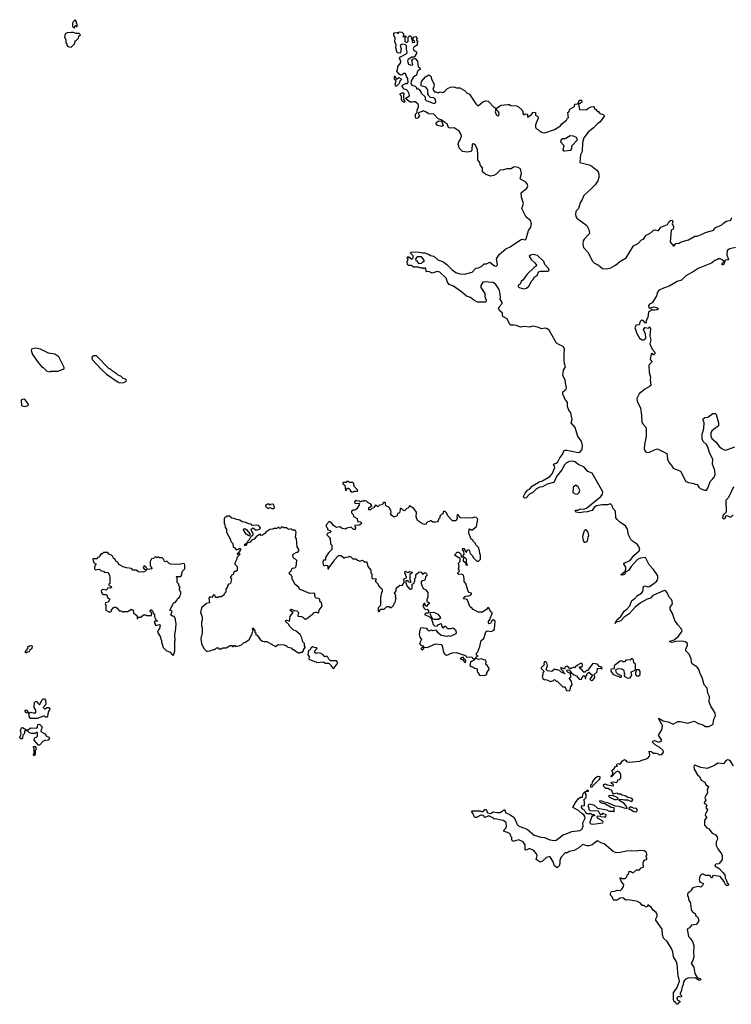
# Model space of a CAD drawing. Extents: x 2494159 to 2685562, y 773219 to 915170.
# Tile 164 of 201: x 2639980 to 2648753, y 845010 to 857140. Entities that reach past the tile are written whole.
import ezdxf

# ---------------------------------------------------------------- set-up
doc = ezdxf.new("R2010")
doc.units = 0

msp = doc.modelspace()

# ---------------------------------------------------------------- linework, layer by layer
at = {"layer": '0CON10XD'}
for points in [[(2640655, 857040), (2640665, 857070), (2640678, 857068), (2640682, 857052), (2640690, 857055), (2640690, 857085), (2640680, 857095), (2640680, 857115), (2640665, 857140), (2640635, 857110), (2640630, 857095), (2640630, 857055), (2640642, 857042), (2640655, 857040)], [(2647777, 848115), (2647794, 848104), (2647823, 848103), (2647850, 848095), (2647865, 848082), (2647895, 848088), (2647916, 848115), (2647912, 848135), (2647872, 848175), (2647815, 848208), (2647779, 848245), (2647788, 848255), (2647805, 848259), (2647855, 848240), (2647889, 848251), (2647897, 848263), (2647854, 848325), (2647898, 848392), (2647904, 848444), (2647855, 848530), (2647865, 848531), (2647911, 848501), (2647975, 848489), (2648035, 848460), (2648095, 848493), (2648125, 848494), (2648215, 848474), (2648295, 848499), (2648350, 848470), (2648400, 848455), (2648435, 848434), (2648475, 848434), (2648517, 848453), (2648529, 848465), (2648538, 848522), (2648557, 848565), (2648554, 848595), (2648495, 848693), (2648481, 848735), (2648485, 848800), (2648462, 848842), (2648454, 848904), (2648417, 848947), (2648394, 849035), (2648371, 849075), (2648351, 849135), (2648330, 849165), (2648271, 849205), (2648262, 849225), (2648258, 849265), (2648233, 849323), (2648194, 849365), (2648193, 849385), (2648213, 849435), (2648211, 849455), (2648185, 849475), (2648155, 849485), (2648072, 849478), (2648025, 849466), (2647996, 849475), (2647994, 849485), (2648050, 849500), (2648097, 849543), (2648140, 849595), (2648145, 849615), (2648132, 849645), (2648094, 849685), (2648058, 849738), (2648026, 849826), (2647997, 849875), (2647998, 849902), (2648026, 849945), (2648024, 849975), (2648016, 849996), (2647985, 850026), (2647967, 850075), (2647950, 850095), (2647935, 850106), (2647915, 850102), (2647785, 850045), (2647755, 850012), (2647715, 850002), (2647635, 849958), (2647567, 849903), (2647495, 849822), (2647430, 849780), (2647390, 849735), (2647327, 849713), (2647322, 849702), (2647327, 849713), (2647340, 849745), (2647391, 849789), (2647432, 849855), (2647465, 849877), (2647501, 849919), (2647527, 849983), (2647558, 850005), (2647595, 850046), (2647645, 850075), (2647662, 850095), (2647671, 850159), (2647685, 850164), (2647724, 850154), (2647745, 850156), (2647802, 850198), (2647827, 850215), (2647842, 850235), (2647848, 850255), (2647847, 850287), (2647792, 850365), (2647740, 850425), (2647695, 850516), (2647635, 850505), (2647595, 850488), (2647518, 850405), (2647487, 850355), (2647451, 850339), (2647435, 850306), (2647425, 850299), (2647393, 850295), (2647396, 850305), (2647443, 850347), (2647451, 850369), (2647452, 850395), (2647426, 850435), (2647429, 850445), (2647505, 850478), (2647551, 850539), (2647616, 850595), (2647626, 850625), (2647597, 850675), (2647535, 850714), (2647512, 850735), (2647485, 850792), (2647475, 850862), (2647450, 850905), (2647380, 850950), (2647345, 850984), (2647331, 851005), (2647324, 851084), (2647292, 851122), (2647284, 851155), (2647265, 851176), (2647225, 851165), (2647155, 851162), (2647090, 851150), (2647060, 851130), (2647037, 851093), (2646975, 851076), (2646925, 851074), (2646884, 851064), (2646840, 851075), (2646828, 851085), (2646835, 851096), (2646865, 851098), (2646895, 851114), (2646935, 851108), (2646969, 851121), (2647145, 851264), (2647164, 851295), (2647167, 851325), (2647036, 851555), (2646985, 851574), (2646935, 851631), (2646875, 851657), (2646825, 851694), (2646795, 851702), (2646755, 851698), (2646715, 851677), (2646695, 851658), (2646665, 851596), (2646599, 851511), (2646575, 851455), (2646562, 851438), (2646483, 851417), (2646425, 851387), (2646391, 851379), (2646350, 851360), (2646305, 851316), (2646266, 851294), (2646225, 851250), (2646205, 851247), (2646194, 851254), (2646190, 851265), (2646210, 851305), (2646241, 851345), (2646270, 851360), (2646299, 851395), (2646386, 851445), (2646425, 851459), (2646516, 851514), (2646543, 851547), (2646577, 851625), (2646559, 851665), (2646595, 851677), (2646615, 851692), (2646639, 851741), (2646673, 851785), (2646690, 851830), (2646703, 851837), (2646723, 851837), (2646768, 851828), (2646865, 851810), (2646885, 851812), (2646916, 851845), (2646920, 851895), (2646905, 851947), (2646862, 852005), (2646829, 852115), (2646777, 852175), (2646789, 852215), (2646776, 852296), (2646749, 852329), (2646733, 852375), (2646735, 852428), (2646705, 852460), (2646674, 852526), (2646676, 852554), (2646715, 852588), (2646723, 852605), (2646707, 852665), (2646706, 852705), (2646677, 852755), (2646686, 852824), (2646708, 852865), (2646696, 852905), (2646694, 852945), (2646691, 853025), (2646697, 853085), (2646680, 853115), (2646625, 853137), (2646597, 853157), (2646529, 853279), (2646506, 853316), (2646475, 853334), (2646455, 853338), (2646415, 853332), (2646365, 853352), (2646305, 853364), (2646265, 853352), (2646205, 853360), (2646152, 853352), (2646105, 853372), (2646072, 853378), (2646035, 853376), (2646024, 853384), (2645990, 853455), (2645938, 853485), (2645930, 853505), (2645932, 853525), (2645898, 853555), (2645883, 853583), (2645889, 853601), (2645927, 853645), (2645927, 853655), (2645903, 853695), (2645907, 853725), (2645901, 853785), (2645891, 853815), (2645848, 853878), (2645815, 853904), (2645755, 853905), (2645705, 853912), (2645691, 853905), (2645664, 853865), (2645665, 853842), (2645713, 853765), (2645714, 853724), (2645730, 853685), (2645725, 853660), (2645625, 853661), (2645578, 853685), (2645536, 853716), (2645488, 853735), (2645427, 853787), (2645328, 853858), (2645275, 853879), (2645256, 853905), (2645239, 853955), (2645158, 854028), (2645125, 854037), (2645065, 854016), (2645025, 854038), (2645000, 854035), (2644990, 854045), (2644987, 854077), (2644973, 854077), (2644965, 854070), (2644955, 854080), (2644925, 854080), (2644895, 854092), (2644837, 854093), (2644805, 854110), (2644775, 854110), (2644760, 854125), (2644758, 854155), (2644770, 854195), (2644753, 854207), (2644763, 854217), (2644777, 854217), (2644815, 854190), (2644832, 854208), (2644832, 854232), (2644798, 854265), (2644800, 854275), (2644835, 854281), (2644906, 854276), (2644946, 854266), (2644975, 854268), (2645027, 854247), (2645045, 854233), (2645085, 854228), (2645135, 854183), (2645195, 854159), (2645247, 854125), (2645310, 854060), (2645355, 854026), (2645405, 854010), (2645465, 854004), (2645559, 854031), (2645605, 854079), (2645635, 854084), (2645676, 854104), (2645705, 854131), (2645735, 854134), (2645775, 854152), (2645835, 854109), (2645855, 854105), (2645866, 854114), (2645869, 854125), (2645859, 854195), (2645891, 854249), (2645973, 854317), (2646027, 854343), (2646155, 854430), (2646175, 854435), (2646211, 854429), (2646225, 854440), (2646253, 854545), (2646280, 854585), (2646288, 854625), (2646276, 854666), (2646225, 854709), (2646172, 854812), (2646190, 854875), (2646166, 854954), (2646161, 855005), (2646232, 855065), (2646246, 855095), (2646238, 855118), (2646214, 855144), (2646152, 855175), (2646148, 855185), (2646168, 855245), (2646154, 855304), (2646125, 855319), (2646085, 855329), (2646068, 855325), (2646037, 855303), (2645985, 855303), (2645945, 855289), (2645905, 855288), (2645855, 855236), (2645825, 855221), (2645785, 855214), (2645725, 855233), (2645687, 855265), (2645684, 855315), (2645660, 855345), (2645648, 855385), (2645626, 855415), (2645629, 855475), (2645623, 855543), (2645595, 855597), (2645575, 855610), (2645560, 855605), (2645553, 855537), (2645544, 855516), (2645495, 855509), (2645438, 855515), (2645403, 855555), (2645386, 855605), (2645394, 855635), (2645411, 855659), (2645428, 855705), (2645424, 855725), (2645396, 855766), (2645337, 855807), (2645285, 855804), (2645265, 855810), (2645249, 855859), (2645222, 855872), (2645176, 855906), (2645139, 855919), (2645086, 855976), (2645025, 855980), (2644983, 856005), (2644954, 856016), (2644892, 855988), (2644907, 855955), (2644885, 855928), (2644875, 855922), (2644865, 855928), (2644858, 855945), (2644860, 855975), (2644880, 855995), (2644880, 856025), (2644898, 856065), (2644898, 856085), (2644888, 856105), (2644857, 856127), (2644835, 856130), (2644815, 856122), (2644793, 856123), (2644745, 856160), (2644740, 856175), (2644785, 856200), (2644782, 856225), (2644765, 856260), (2644750, 856275), (2644720, 856285), (2644690, 856325), (2644702, 856338), (2644715, 856340), (2644745, 856360), (2644755, 856350), (2644770, 856365), (2644767, 856415), (2644749, 856439), (2644735, 856478), (2644715, 856478), (2644695, 856460), (2644675, 856458), (2644654, 856474), (2644630, 856505), (2644642, 856545), (2644642, 856565), (2644676, 856605), (2644677, 856625), (2644662, 856668), (2644675, 856683), (2644745, 856718), (2644755, 856730), (2644757, 856745), (2644748, 856775), (2644748, 856818), (2644735, 856830), (2644695, 856838), (2644670, 856825), (2644682, 856782), (2644676, 856734), (2644665, 856727), (2644635, 856730), (2644618, 856795), (2644622, 856835), (2644603, 856865), (2644607, 856915), (2644592, 856945), (2644592, 856978), (2644632, 856982), (2644650, 856970), (2644650, 856985), (2644665, 856992), (2644690, 856985), (2644710, 856965), (2644710, 856945), (2644702, 856932), (2644725, 856930), (2644735, 856940), (2644740, 856935), (2644740, 856925), (2644730, 856915), (2644730, 856875), (2644745, 856860), (2644758, 856862), (2644770, 856875), (2644770, 856925), (2644785, 856940), (2644795, 856940), (2644807, 856927), (2644810, 856905), (2644820, 856895), (2644820, 856865), (2644825, 856860)], [(2640615, 856800), (2640660, 856845), (2640662, 856878), (2640678, 856882), (2640707, 856913), (2640710, 856935), (2640730, 856955), (2640715, 856970), (2640678, 856968), (2640642, 856982), (2640615, 856983), (2640565, 856978), (2640542, 856965), (2640532, 856925), (2640547, 856897), (2640550, 856855), (2640560, 856845), (2640560, 856825), (2640575, 856810), (2640615, 856800)], [(2644825, 856860), (2644850, 856865), (2644848, 856878), (2644830, 856885), (2644830, 856925), (2644863, 856933), (2644877, 856917), (2644880, 856905), (2644870, 856895), (2644870, 856885), (2644890, 856875), (2644880, 856865), (2644880, 856825), (2644840, 856800), (2644832, 856785), (2644841, 856761), (2644870, 856745), (2644870, 856725), (2644845, 856680), (2644815, 856680), (2644771, 856649), (2644762, 856635), (2644763, 856615), (2644775, 856592), (2644805, 856580), (2644827, 856583), (2644813, 856637), (2644832, 856658), (2644855, 856660), (2644885, 856630), (2644890, 856605), (2644887, 856585), (2644894, 856564), (2644912, 856545), (2644918, 856525), (2644885, 856510), (2644870, 856455), (2644855, 856450), (2644831, 856429), (2644808, 856385), (2644802, 856355), (2644815, 856332), (2644855, 856320), (2644870, 856305), (2644870, 856290), (2644895, 856290), (2644905, 856280), (2644930, 856245), (2644930, 856235), (2644978, 856188), (2644980, 856155), (2644995, 856140), (2645015, 856138), (2645085, 856108), (2645112, 856118), (2645108, 856155), (2645085, 856178), (2645043, 856183), (2645020, 856205), (2645020, 856215), (2645010, 856225), (2645010, 856275), (2644985, 856310), (2644930, 856325), (2644928, 856355), (2644935, 856380), (2644982, 856438), (2645025, 856462), (2645050, 856445), (2645057, 856407), (2645089, 856345), (2645087, 856313), (2645072, 856285), (2645095, 856252), (2645112, 856252), (2645135, 856240), (2645165, 856252), (2645195, 856243), (2645218, 856255), (2645256, 856294), (2645292, 856308), (2645334, 856314), (2645365, 856302), (2645405, 856299), (2645465, 856269), (2645496, 856236), (2645525, 856223), (2645605, 856102), (2645625, 856082), (2645635, 856082), (2645690, 856130), (2645725, 856140), (2645756, 856136), (2645825, 856062), (2645840, 856055), (2645850, 856035), (2645843, 856005), (2645855, 855970), (2645875, 855952), (2645887, 855963), (2645890, 855985), (2645882, 856005), (2645858, 856028), (2645860, 856050), (2645915, 856086), (2645997, 856097), (2646016, 856096), (2646035, 856082), (2646105, 856080), (2646125, 856072), (2646174, 856024), (2646182, 856005), (2646183, 855983), (2646192, 855972), (2646205, 855970), (2646215, 855980), (2646240, 855975), (2646240, 855945), (2646245, 855940), (2646289, 855971), (2646305, 856000), (2646337, 855997), (2646340, 855965), (2646366, 855946), (2646370, 855925), (2646339, 855845), (2646337, 855815), (2646348, 855798), (2646375, 855783), (2646395, 855763), (2646425, 855752), (2646455, 855747), (2646575, 855787), (2646646, 855834), (2646662, 855855), (2646719, 855901), (2646732, 855928), (2646747, 855933), (2646738, 855995), (2646748, 856005), (2646761, 856039), (2646818, 856072), (2646822, 856098), (2646858, 856102), (2646870, 856115), (2646868, 856125), (2646875, 856140), (2646885, 856148), (2646907, 856147), (2646908, 856125), (2646870, 856095), (2646883, 856033), (2646965, 856030), (2646983, 856047), (2647025, 856068), (2647052, 856072), (2647060, 856065), (2647060, 856045), (2647078, 856038), (2647105, 856010), (2647115, 856010), (2647130, 855985), (2647175, 855970), (2647190, 855955), (2647135, 855880), (2647107, 855863), (2647055, 855808), (2646987, 855753), (2646936, 855685), (2646920, 855625), (2646914, 855515), (2646894, 855475), (2646885, 855380), (2647002, 855352), (2647035, 855334), (2647095, 855285), (2647110, 855265), (2647119, 855235), (2647120, 855195), (2647106, 855154), (2647073, 855107), (2647025, 855057), (2646933, 854975), (2646916, 854924), (2646891, 854885), (2646868, 854815), (2646834, 854775), (2646830, 854745), (2646836, 854715), (2646850, 854695), (2646973, 854603), (2646997, 854557), (2647004, 854505), (2646940, 854435), (2646928, 854415), (2646924, 854374), (2646932, 854335), (2646983, 854275), (2647041, 854165), (2647065, 854142), (2647114, 854114), (2647165, 854074), (2647215, 854070), (2647268, 854085), (2647325, 854116), (2647378, 854162), (2647455, 854206), (2647546, 854354), (2647606, 854384), (2647645, 854428), (2647672, 854435), (2647685, 854462), (2647708, 854485), (2647763, 854517), (2647795, 854548), (2647815, 854552), (2647841, 854541), (2647856, 854544), (2647885, 854582), (2647965, 854618), (2647982, 854648), (2648004, 854666), (2648025, 854670), (2648032, 854645), (2648022, 854625), (2648038, 854595), (2648040, 854575), (2648035, 854560), (2648013, 854547), (2647998, 854405), (2648015, 854380), (2648030, 854375), (2648032, 854352), (2648047, 854353), (2648068, 854382), (2648110, 854385), (2648135, 854402), (2648225, 854428), (2648305, 854472), (2648330, 854475), (2648395, 854497), (2648435, 854518), (2648535, 854548), (2648559, 854581), (2648635, 854612), (2648662, 854638), (2648695, 854658), (2648745, 854670), (2648758, 854705)], [(2644625, 856320), (2644615, 856322), (2644608, 856345), (2644620, 856385), (2644602, 856405), (2644600, 856445), (2644605, 856450), (2644622, 856412), (2644635, 856410), (2644655, 856428), (2644682, 856412), (2644682, 856398), (2644668, 856382), (2644658, 856352), (2644625, 856320)], [(2644725, 856120), (2644694, 856135), (2644688, 856155), (2644687, 856197), (2644670, 856215), (2644670, 856225), (2644695, 856240), (2644708, 856238), (2644717, 856227), (2644710, 856205), (2644712, 856155), (2644730, 856135), (2644725, 856120)], [(2645185, 855823), (2645130, 855835), (2645112, 855865), (2645121, 855879), (2645145, 855892), (2645178, 855888), (2645200, 855835), (2645185, 855823)], [(2646695, 855523), (2646776, 855534), (2646786, 855554), (2646788, 855585), (2646855, 855660), (2646845, 855690), (2646806, 855706), (2646765, 855709), (2646705, 855672), (2646675, 855672), (2646655, 855660), (2646648, 855635), (2646689, 855589), (2646677, 855535), (2646682, 855525), (2646695, 855523)], [(2648805, 854333), (2648735, 854319), (2648702, 854298), (2648699, 854245), (2648717, 854185), (2648712, 854178), (2648685, 854180), (2648672, 854168), (2648670, 854145), (2648655, 854120), (2648642, 854122), (2648640, 854135), (2648658, 854152), (2648660, 854165), (2648641, 854181), (2648615, 854192), (2648595, 854192), (2648575, 854180), (2648550, 854175), (2648510, 854140), (2648345, 854076), (2648295, 854040), (2648193, 853985), (2648138, 853932), (2648087, 853915), (2647985, 853859), (2647916, 853834), (2647865, 853807), (2647843, 853785), (2647830, 853740), (2647805, 853696), (2647775, 853653), (2647745, 853637), (2647732, 853615), (2647735, 853590), (2647765, 853590), (2647795, 853601), (2647815, 853600), (2647845, 853587), (2647849, 853575), (2647838, 853565), (2647810, 853560), (2647781, 853561), (2647765, 853570), (2647758, 853555), (2647730, 853535), (2647723, 853475), (2647712, 853445), (2647702, 853435), (2647702, 853408), (2647695, 853400), (2647666, 853436), (2647645, 853440), (2647628, 853422), (2647618, 853382), (2647580, 853375), (2647564, 853346), (2647587, 853275), (2647622, 853215), (2647653, 853197), (2647675, 853194), (2647692, 853205), (2647700, 853225), (2647694, 853265), (2647672, 853325), (2647685, 853350), (2647735, 853340), (2647745, 853360), (2647756, 853335), (2647748, 853245), (2647759, 853195), (2647750, 853145), (2647775, 853080), (2647810, 853045), (2647810, 853025), (2647798, 853012), (2647792, 853012), (2647775, 853030), (2647765, 853020), (2647752, 852955), (2647772, 852935), (2647773, 852925), (2647734, 852885), (2647739, 852795), (2647756, 852735), (2647751, 852705), (2647759, 852635), (2647745, 852620), (2647685, 852589), (2647615, 852530), (2647589, 852475), (2647591, 852441), (2647632, 852355), (2647646, 852265), (2647649, 852185), (2647659, 852165), (2647699, 852119), (2647705, 852095), (2647703, 852005), (2647683, 851905), (2647680, 851855), (2647689, 851825), (2647715, 851809), (2647745, 851811), (2647815, 851847), (2647844, 851854), (2647951, 851801), (2647956, 851795), (2647966, 851725), (2647985, 851679), (2648017, 851647), (2648037, 851615), (2648125, 851577), (2648192, 851452), (2648225, 851437), (2648295, 851427), (2648305, 851418), (2648332, 851412), (2648351, 851381), (2648370, 851365), (2648425, 851343), (2648448, 851345), (2648465, 851368), (2648491, 851449), (2648515, 851474), (2648541, 851505), (2648552, 851538), (2648548, 851585), (2648522, 851665), (2648523, 851725), (2648487, 851797), (2648460, 851885), (2648445, 851907), (2648404, 851944), (2648392, 851975), (2648394, 852035), (2648413, 852105), (2648417, 852175), (2648404, 852205), (2648406, 852224), (2648425, 852238), (2648465, 852243), (2648525, 852290), (2648555, 852290), (2648567, 852277), (2648594, 852175), (2648594, 852136), (2648512, 852075), (2648499, 852045), (2648499, 852005), (2648515, 851976), (2648566, 851936), (2648605, 851881), (2648636, 851856), (2648665, 851839), (2648685, 851836), (2648795, 851879)], [(2644898, 854138), (2644935, 854142), (2644955, 854160), (2644968, 854162), (2644968, 854178), (2644935, 854218), (2644882, 854218), (2644860, 854195), (2644862, 854172), (2644875, 854170), (2644898, 854138)], [(2646195, 853824), (2646226, 853834), (2646259, 853861), (2646285, 853915), (2646309, 853941), (2646323, 853967), (2646360, 853990), (2646377, 854033), (2646405, 854041), (2646489, 854041), (2646508, 854052), (2646505, 854069), (2646455, 854125), (2646441, 854161), (2646365, 854236), (2646305, 854249), (2646279, 854241), (2646261, 854225), (2646285, 854185), (2646330, 854145), (2646350, 854115), (2646347, 854105), (2646321, 854089), (2646231, 853999), (2646188, 853935), (2646162, 853915), (2646149, 853881), (2646127, 853865), (2646125, 853855), (2646139, 853839), (2646195, 853824)], [(2640355, 852802), (2640365, 852808), (2640452, 852808), (2640517, 852833), (2640527, 852843), (2640528, 852855), (2640462, 852985), (2640415, 853020), (2640335, 853033), (2640235, 853081), (2640175, 853092), (2640125, 853082), (2640120, 853065), (2640136, 853016), (2640208, 852915), (2640247, 852867), (2640268, 852855), (2640315, 852808), (2640355, 852802)], [(2641215, 852668), (2641265, 852672), (2641288, 852682), (2641298, 852698), (2641285, 852710), (2641255, 852720), (2641225, 852750), (2641195, 852760), (2641175, 852780), (2641165, 852780), (2641145, 852800), (2641135, 852800), (2641095, 852840), (2641085, 852840), (2640925, 853000), (2640895, 852998), (2640872, 852985), (2640868, 852975), (2640875, 852953), (2640985, 852833), (2641051, 852775), (2641195, 852674), (2641215, 852668)], [(2640045, 852374), (2640084, 852385), (2640087, 852405), (2640047, 852457), (2640034, 852464), (2640015, 852463), (2640003, 852457), (2639998, 852445), (2640001, 852391), (2640012, 852382), (2640045, 852374)], [(2644075, 851320), (2644095, 851322), (2644105, 851330), (2644145, 851330), (2644150, 851345), (2644105, 851390), (2644100, 851425), (2644085, 851440), (2644045, 851440), (2644035, 851450), (2644015, 851450), (2644005, 851440), (2643962, 851438), (2643962, 851422), (2643990, 851405), (2643995, 851340), (2644008, 851342), (2644012, 851358), (2644022, 851368), (2644035, 851370), (2644050, 851355), (2644055, 851330), (2644065, 851330), (2644075, 851320)], [(2646855, 851294), (2646878, 851315), (2646886, 851345), (2646865, 851386), (2646834, 851406), (2646805, 851380), (2646797, 851315), (2646827, 851297), (2646855, 851294)], [(2648780, 851385), (2648717, 851255), (2648687, 851215), (2648688, 851075), (2648665, 851050), (2648652, 851045), (2648643, 851003), (2648655, 850990), (2648670, 850995), (2648680, 851005), (2648682, 851018), (2648695, 851030), (2648745, 851013), (2648775, 851042)], [(2643088, 851118), (2643115, 851120), (2643120, 851125), (2643112, 851162), (2643102, 851172), (2643073, 851167), (2643065, 851160), (2643055, 851170), (2643035, 851170), (2643010, 851155), (2643010, 851145), (2643035, 851122), (2643045, 851120), (2643052, 851128), (2643065, 851130), (2643088, 851118)], [(2645705, 849062), (2645738, 849072), (2645740, 849095), (2645770, 849145), (2645762, 849152), (2645745, 849190), (2645735, 849190), (2645728, 849198), (2645732, 849235), (2645728, 849248), (2645702, 849252), (2645675, 849268), (2645635, 849258), (2645602, 849272), (2645602, 849288), (2645630, 849305), (2645612, 849312), (2645610, 849335), (2645627, 849353), (2645653, 849417), (2645668, 849492), (2645700, 849515), (2645725, 849598), (2645745, 849610), (2645795, 849603), (2645825, 849618), (2645835, 849632), (2645842, 849732), (2645823, 849747), (2645800, 849735), (2645785, 849702), (2645768, 849698), (2645758, 849708), (2645760, 849725), (2645780, 849755), (2645783, 849777), (2645806, 849825), (2645805, 849838), (2645787, 849847), (2645765, 849892), (2645753, 849897), (2645735, 849872), (2645700, 849855), (2645685, 849840), (2645635, 849842), (2645570, 849875), (2645549, 849899), (2645534, 849904), (2645498, 849998), (2645452, 850005), (2645458, 850025), (2645475, 850040), (2645515, 850042), (2645540, 850055), (2645550, 850065), (2645550, 850075), (2645520, 850085), (2645508, 850098), (2645480, 850195), (2645458, 850218), (2645460, 850255), (2645450, 850295), (2645425, 850308), (2645395, 850303), (2645382, 850315), (2645383, 850327), (2645400, 850345), (2645388, 850375), (2645398, 850405), (2645390, 850445), (2645405, 850460), (2645410, 850475), (2645410, 850505), (2645395, 850512), (2645353, 850533), (2645342, 850545), (2645375, 850580), (2645392, 850582), (2645418, 850555), (2645422, 850522), (2645438, 850522), (2645458, 850555), (2645457, 850587), (2645438, 850615), (2645445, 850630), (2645457, 850627), (2645485, 850580), (2645490, 850580), (2645500, 850610), (2645515, 850612), (2645527, 850595), (2645532, 850562), (2645559, 850539), (2645575, 850510), (2645615, 850470), (2645635, 850470), (2645660, 850495), (2645660, 850545), (2645652, 850565), (2645650, 850605), (2645640, 850615), (2645640, 850635), (2645605, 850670), (2645600, 850685), (2645570, 850715), (2645570, 850725), (2645545, 850740), (2645518, 850815), (2645522, 850868), (2645555, 850852), (2645610, 850895), (2645628, 850985), (2645606, 851006), (2645585, 851010), (2645555, 851000), (2645417, 851003), (2645401, 851011), (2645395, 851030), (2645385, 851040), (2645375, 851040), (2645368, 851025), (2645372, 850995), (2645362, 850975), (2645353, 850967), (2645315, 850968), (2645258, 851028), (2645242, 851065), (2645225, 851080), (2645205, 851080), (2645198, 851052), (2645185, 851050), (2645160, 851025), (2645160, 851005), (2645143, 850987), (2645140, 850965), (2645130, 850955), (2645105, 850948), (2645075, 850950), (2645045, 850970), (2645032, 850958), (2645010, 850955), (2644990, 850935), (2644990, 850925), (2644975, 850920), (2644945, 850928), (2644885, 850970), (2644868, 851015), (2644872, 851075), (2644839, 851119), (2644785, 851150), (2644768, 851122), (2644752, 851118), (2644727, 851093), (2644715, 851090), (2644688, 851118), (2644675, 851120), (2644670, 851115), (2644667, 851073), (2644655, 851060), (2644640, 851055), (2644630, 851025), (2644615, 851018), (2644593, 851013), (2644564, 851034), (2644550, 851055), (2644558, 851075), (2644557, 851097), (2644542, 851112), (2644540, 851125), (2644530, 851135), (2644492, 851152), (2644490, 851185), (2644485, 851190), (2644465, 851190), (2644448, 851162), (2644415, 851160), (2644395, 851140), (2644377, 851157), (2644365, 851160), (2644360, 851145), (2644340, 851125), (2644322, 851118), (2644305, 851102), (2644285, 851100), (2644283, 851127), (2644320, 851155), (2644306, 851176), (2644275, 851188), (2644255, 851208), (2644235, 851218), (2644225, 851210), (2644195, 851210), (2644185, 851200), (2644175, 851200), (2644168, 851208), (2644133, 851213), (2644125, 851220), (2644108, 851202), (2644110, 851185), (2644125, 851178), (2644162, 851182), (2644170, 851175), (2644167, 851163), (2644137, 851113), (2644112, 851098), (2644093, 851097), (2644070, 851085), (2644070, 851065), (2644090, 851045), (2644095, 851020), (2644140, 850995), (2644145, 850960), (2644185, 850952), (2644192, 850935), (2644186, 850924), (2644165, 850912), (2644112, 850908), (2644110, 850895), (2644120, 850885), (2644115, 850860), (2644095, 850858), (2644065, 850890), (2644015, 850877), (2643995, 850863), (2643955, 850870), (2643925, 850893), (2643885, 850882), (2643850, 850910), (2643829, 850939), (2643795, 850960), (2643760, 850915), (2643760, 850895), (2643772, 850882), (2643780, 850855), (2643808, 850848), (2643820, 850835), (2643808, 850822), (2643771, 850809), (2643768, 850795), (2643796, 850766), (2643808, 850745), (2643813, 850683), (2643830, 850665), (2643828, 850615), (2643785, 850570), (2643762, 850535), (2643752, 850515), (2643748, 850482), (2643725, 850480), (2643718, 850455), (2643720, 850425), (2643735, 850410), (2643755, 850418), (2643770, 850415), (2643780, 850405), (2643780, 850375), (2643787, 850373), (2643792, 850388), (2643858, 850472), (2643860, 850485), (2643912, 850538), (2643945, 850540), (2643975, 850510), (2643985, 850510), (2643995, 850520), (2644035, 850522), (2644045, 850530), (2644063, 850523), (2644085, 850500), (2644125, 850500), (2644143, 850483), (2644175, 850470), (2644205, 850480), (2644225, 850460), (2644255, 850460), (2644260, 850455), (2644270, 850405), (2644307, 850357), (2644310, 850325), (2644320, 850315), (2644322, 850262), (2644335, 850250), (2644370, 850255), (2644370, 850235), (2644362, 850222), (2644400, 850185), (2644400, 850175), (2644422, 850142), (2644438, 850138), (2644450, 850125), (2644450, 850095), (2644440, 850085), (2644430, 850025), (2644430, 849925), (2644400, 849895), (2644400, 849855), (2644405, 849850), (2644420, 849855), (2644420, 849865), (2644432, 849878), (2644475, 849880), (2644505, 849910), (2644535, 849910), (2644545, 849900), (2644565, 849900), (2644588, 849922), (2644600, 849955), (2644610, 849965), (2644620, 850015), (2644612, 850025), (2644617, 850047), (2644600, 850075), (2644620, 850105), (2644620, 850135), (2644668, 850172), (2644695, 850170), (2644720, 850205), (2644720, 850235), (2644712, 850248), (2644750, 850265), (2644750, 850275), (2644740, 850285), (2644740, 850305), (2644730, 850315), (2644732, 850348), (2644765, 850330), (2644785, 850340), (2644820, 850335), (2644820, 850325), (2644790, 850305), (2644790, 850245), (2644800, 850205), (2644775, 850210), (2644765, 850230), (2644740, 850225), (2644740, 850205), (2644754, 850164), (2644778, 850135), (2644797, 850123), (2644807, 850123), (2644820, 850135), (2644820, 850185), (2644840, 850195), (2644850, 850225), (2644850, 850255), (2644862, 850268), (2644863, 850297), (2644872, 850308), (2644905, 850338), (2644930, 850335), (2644945, 850310), (2644975, 850328), (2644993, 850323), (2645002, 850295), (2644982, 850275), (2644977, 850243), (2644968, 850232), (2644945, 850228), (2644930, 850215), (2644930, 850195), (2644942, 850162), (2644952, 850132), (2644988, 850118), (2645012, 850085), (2645013, 850027), (2645000, 849995), (2645000, 849975), (2645030, 849955), (2645030, 849945), (2645013, 849937), (2644995, 849910), (2644980, 849925), (2644975, 849950), (2644960, 849945), (2644960, 849935), (2644950, 849925), (2644963, 849893), (2644982, 849872), (2645005, 849880), (2645020, 849865), (2645020, 849835), (2645015, 849830), (2644985, 849830), (2644972, 849812), (2645027, 849787), (2645058, 849758), (2645078, 849688), (2645093, 849673), (2645125, 849670), (2645143, 849687), (2645175, 849700), (2645183, 849663), (2645193, 849653), (2645205, 849650), (2645222, 849668), (2645235, 849670), (2645242, 849652), (2645255, 849640), (2645295, 849640), (2645325, 849648), (2645353, 849625), (2645361, 849595), (2645356, 849574), (2645317, 849553), (2645285, 849540), (2645265, 849548), (2645245, 849540), (2645175, 849552), (2645141, 849581), (2645115, 849618), (2645075, 849612), (2645055, 849618), (2645025, 849608), (2644998, 849638), (2644925, 849646), (2644912, 849625), (2644906, 849565), (2644912, 849532), (2644932, 849505), (2644910, 849455), (2644924, 849434), (2644950, 849425), (2644960, 849415), (2644935, 849402), (2644924, 849384), (2644945, 849377), (2644975, 849410), (2645005, 849407), (2645105, 849449), (2645175, 849441), (2645189, 849425), (2645205, 849348), (2645215, 849327), (2645232, 849312), (2645245, 849311), (2645311, 849339), (2645365, 849346), (2645465, 849312), (2645480, 849305), (2645488, 849288), (2645555, 849290), (2645563, 849273), (2645588, 849268), (2645586, 849254), (2645538, 849225), (2645530, 849185), (2645545, 849170), (2645567, 849167), (2645585, 849150), (2645610, 849145), (2645620, 849135), (2645620, 849115), (2645628, 849098), (2645650, 849065), (2645705, 849062)], [(2643435, 849340), (2643445, 849350), (2643465, 849350), (2643480, 849365), (2643480, 849375), (2643500, 849405), (2643500, 849415), (2643490, 849425), (2643490, 849455), (2643470, 849475), (2643460, 849525), (2643436, 849566), (2643390, 849605), (2643350, 849625), (2643305, 849670), (2643298, 849688), (2643258, 849725), (2643265, 849748), (2643308, 849732), (2643313, 849787), (2643325, 849810), (2643350, 849835), (2643310, 849865), (2643325, 849880), (2643363, 849863), (2643398, 849858), (2643418, 849835), (2643410, 849795), (2643415, 849790), (2643455, 849788), (2643477, 849777), (2643485, 849760), (2643515, 849758), (2643555, 849790), (2643565, 849790), (2643570, 849805), (2643588, 849812), (2643610, 849835), (2643625, 849842), (2643645, 849840), (2643655, 849830), (2643668, 849842), (2643670, 849865), (2643707, 849913), (2643700, 849955), (2643682, 849972), (2643680, 849995), (2643668, 850008), (2643633, 850013), (2643625, 850020), (2643618, 850045), (2643620, 850065), (2643607, 850077), (2643555, 850072), (2643430, 850125), (2643420, 850145), (2643372, 850185), (2643348, 850238), (2643330, 850255), (2643340, 850265), (2643340, 850275), (2643330, 850285), (2643330, 850295), (2643310, 850305), (2643302, 850325), (2643328, 850352), (2643340, 850385), (2643372, 850388), (2643388, 850405), (2643397, 850477), (2643380, 850495), (2643357, 850507), (2643348, 850545), (2643353, 850557), (2643395, 850580), (2643408, 850582), (2643420, 850595), (2643420, 850615), (2643402, 850645), (2643392, 850745), (2643382, 850765), (2643388, 850825), (2643380, 850845), (2643375, 850850), (2643345, 850850), (2643325, 850868), (2643295, 850860), (2643275, 850880), (2643238, 850878), (2643225, 850890), (2643202, 850888), (2643195, 850870), (2643182, 850872), (2643175, 850890), (2643145, 850870), (2643115, 850872), (2643095, 850862), (2643065, 850860), (2643013, 850827), (2642997, 850805), (2642975, 850790), (2642957, 850787), (2642945, 850800), (2642935, 850798), (2642895, 850768), (2642870, 850740), (2642842, 850728), (2642820, 850705), (2642780, 850690), (2642778, 850675), (2642766, 850664), (2642755, 850662), (2642750, 850665), (2642755, 850680), (2642780, 850690), (2642792, 850715), (2642812, 850735), (2642832, 850778), (2642858, 850795), (2642858, 850815), (2642840, 850835), (2642832, 850858), (2642855, 850878), (2642895, 850850), (2642936, 850864), (2642947, 850875), (2642938, 850898), (2642925, 850909), (2642895, 850914), (2642848, 850908), (2642835, 850927), (2642805, 850930), (2642755, 850951), (2642724, 850954), (2642696, 850976), (2642651, 850981), (2642626, 850996), (2642595, 851001), (2642565, 851024), (2642538, 851022), (2642508, 851005), (2642500, 850995), (2642500, 850935), (2642510, 850925), (2642513, 850883), (2642530, 850865), (2642530, 850825), (2642577, 850737), (2642583, 850713), (2642608, 850685), (2642612, 850642), (2642628, 850638), (2642643, 850613), (2642665, 850613), (2642685, 850627), (2642697, 850627), (2642706, 850616), (2642678, 850572), (2642662, 850565), (2642663, 850553), (2642685, 850562), (2642698, 850555), (2642656, 850514), (2642654, 850485), (2642632, 850445), (2642633, 850433), (2642660, 850405), (2642660, 850355), (2642645, 850340), (2642625, 850340), (2642610, 850305), (2642590, 850295), (2642590, 850285), (2642580, 850275), (2642580, 850265), (2642590, 850255), (2642582, 850205), (2642575, 850192), (2642554, 850186), (2642540, 850165), (2642540, 850155), (2642520, 850125), (2642522, 850088), (2642502, 850068), (2642495, 850050), (2642465, 850030), (2642435, 850030), (2642425, 850020), (2642395, 850020), (2642388, 850045), (2642370, 850055), (2642347, 850023), (2642325, 850028), (2642310, 850015), (2642320, 849955), (2642282, 849948), (2642220, 849895), (2642210, 849835), (2642227, 849797), (2642230, 849775), (2642230, 849735), (2642220, 849725), (2642222, 849665), (2642230, 849655), (2642230, 849585), (2642212, 849515), (2642220, 849455), (2642250, 849395), (2642285, 849360), (2642295, 849360), (2642327, 849363), (2642368, 849382), (2642387, 849383), (2642405, 849400), (2642425, 849400), (2642435, 849390), (2642465, 849390), (2642485, 849400), (2642525, 849400), (2642575, 849430), (2642595, 849430), (2642605, 849420), (2642615, 849420), (2642625, 849430), (2642635, 849430), (2642645, 849420), (2642695, 849430), (2642715, 849440), (2642740, 849465), (2642765, 849470), (2642808, 849505), (2642847, 849573), (2642853, 849607), (2642860, 849615), (2642860, 849625), (2642850, 849635), (2642855, 849650), (2642880, 849615), (2642880, 849595), (2642890, 849585), (2642892, 849562), (2642908, 849558), (2642943, 849503), (2642973, 849483), (2642995, 849478), (2643025, 849480), (2643135, 849420), (2643168, 849442), (2643245, 849440), (2643255, 849430), (2643265, 849430), (2643285, 849410), (2643325, 849400), (2643345, 849380), (2643355, 849380), (2643415, 849340), (2643435, 849340)], [(2642815, 850780), (2642805, 850780), (2642772, 850802), (2642740, 850855), (2642740, 850865), (2642755, 850870), (2642780, 850855), (2642795, 850830), (2642808, 850828), (2642810, 850815), (2642820, 850805), (2642815, 850780)], [(2646955, 850702), (2646980, 850715), (2646988, 850765), (2646997, 850785), (2646989, 850825), (2646965, 850857), (2646950, 850855), (2646939, 850841), (2646920, 850775), (2646928, 850718), (2646940, 850705), (2646955, 850702)], [(2641875, 849312), (2641892, 849365), (2641892, 849485), (2641898, 849495), (2641892, 849565), (2641902, 849605), (2641910, 849695), (2641907, 849727), (2641900, 849735), (2641900, 849765), (2641890, 849775), (2641888, 849788), (2641865, 849790), (2641843, 849803), (2641860, 849855), (2641832, 849865), (2641875, 849950), (2641885, 849960), (2641895, 849960), (2641915, 849980), (2641931, 850009), (2641955, 850030), (2641958, 850052), (2641968, 850065), (2641967, 850087), (2641950, 850115), (2641950, 850135), (2641958, 850148), (2641940, 850165), (2641940, 850185), (2641920, 850205), (2641920, 850265), (2641910, 850275), (2641915, 850280), (2641965, 850280), (2641970, 850285), (2641988, 850345), (2642017, 850373), (2642018, 850415), (2642010, 850435), (2641995, 850442), (2641945, 850428), (2641841, 850431), (2641822, 850442), (2641795, 850470), (2641772, 850462), (2641760, 850475), (2641758, 850488), (2641735, 850510), (2641705, 850510), (2641695, 850520), (2641685, 850520), (2641675, 850510), (2641665, 850520), (2641645, 850520), (2641628, 850502), (2641605, 850500), (2641588, 850465), (2641588, 850418), (2641595, 850400), (2641610, 850385), (2641610, 850375), (2641558, 850368), (2641542, 850382), (2641540, 850395), (2641530, 850405), (2641515, 850410), (2641503, 850393), (2641515, 850370), (2641538, 850368), (2641535, 850350), (2641507, 850333), (2641495, 850338), (2641465, 850332), (2641445, 850338), (2641415, 850358), (2641375, 850360), (2641357, 850377), (2641295, 850387), (2641255, 850400), (2641210, 850425), (2641193, 850443), (2641190, 850455), (2641165, 850470), (2641155, 850500), (2641145, 850500), (2641132, 850512), (2641128, 850528), (2641110, 850545), (2641080, 850555), (2641065, 850578), (2641015, 850578), (2640995, 850560), (2640985, 850560), (2640970, 850535), (2640955, 850520), (2640940, 850515), (2640935, 850500), (2640885, 850500), (2640880, 850495), (2640890, 850455), (2640905, 850440), (2640920, 850435), (2640920, 850425), (2640908, 850412), (2640904, 850384), (2640904, 850375), (2640915, 850363), (2640955, 850370), (2640970, 850365), (2640985, 850350), (2641015, 850348), (2641025, 850330), (2641065, 850332), (2641087, 850297), (2641092, 850265), (2641090, 850195), (2641080, 850185), (2641080, 850175), (2641108, 850158), (2641110, 850145), (2641095, 850138), (2641065, 850140), (2641060, 850125), (2641045, 850110), (2641005, 850122), (2640986, 850104), (2640989, 850085), (2641003, 850063), (2641015, 850057), (2641048, 850058), (2641057, 850047), (2641060, 850025), (2641088, 850005), (2641087, 849993), (2641070, 849965), (2641040, 849955), (2641034, 849946), (2641042, 849925), (2641042, 849865), (2641087, 849843), (2641110, 849855), (2641110, 849865), (2641134, 849896), (2641145, 849903), (2641164, 849904), (2641182, 849892), (2641205, 849858), (2641227, 849857), (2641255, 849840), (2641265, 849850), (2641315, 849850), (2641355, 849880), (2641365, 849870), (2641378, 849868), (2641385, 849830), (2641395, 849820), (2641408, 849818), (2641412, 849802), (2641430, 849795), (2641430, 849765), (2641435, 849760), (2641442, 849778), (2641475, 849780), (2641505, 849810), (2641535, 849810), (2641545, 849800), (2641605, 849800), (2641610, 849825), (2641600, 849835), (2641598, 849848), (2641580, 849855), (2641595, 849870), (2641605, 849870), (2641618, 849858), (2641630, 849825), (2641640, 849815), (2641643, 849783), (2641662, 849742), (2641678, 849735), (2641675, 849730), (2641645, 849730), (2641640, 849725), (2641640, 849705), (2641650, 849695), (2641652, 849682), (2641675, 849680), (2641705, 849688), (2641712, 849682), (2641702, 849638), (2641690, 849625), (2641680, 849595), (2641718, 849535), (2641720, 849505), (2641730, 849495), (2641730, 849475), (2641750, 849405), (2641785, 849370), (2641835, 849348), (2641860, 849315), (2641875, 849312)], [(2645495, 850422), (2645500, 850425), (2645490, 850445), (2645490, 850495), (2645466, 850516), (2645452, 850518), (2645448, 850475), (2645478, 850448), (2645480, 850425), (2645495, 850422)], [(2645095, 849750), (2645070, 849760), (2645043, 849813), (2645040, 849835), (2645085, 849842), (2645136, 849816), (2645167, 849775), (2645159, 849761), (2645145, 849752), (2645095, 849750)], [(2640065, 849340), (2640052, 849342), (2640050, 849355), (2640080, 849395), (2640080, 849415), (2640103, 849427), (2640125, 849430), (2640132, 849422), (2640130, 849395), (2640102, 849368), (2640098, 849352), (2640075, 849350), (2640065, 849340)], [(2643855, 849150), (2643860, 849165), (2643890, 849195), (2643897, 849213), (2643897, 849227), (2643885, 849240), (2643813, 849243), (2643791, 849261), (2643780, 849285), (2643767, 849297), (2643742, 849292), (2643720, 849315), (2643692, 849332), (2643665, 849338), (2643633, 849333), (2643620, 849345), (2643620, 849365), (2643648, 849392), (2643645, 849400), (2643625, 849400), (2643595, 849412), (2643575, 849400), (2643558, 849372), (2643542, 849368), (2643533, 849315), (2643548, 849295), (2643545, 849262), (2643615, 849232), (2643635, 849230), (2643645, 849220), (2643725, 849230), (2643745, 849212), (2643792, 849212), (2643820, 849185), (2643820, 849175), (2643842, 849152), (2643855, 849150)], [(2645475, 849222), (2645482, 849245), (2645462, 849262), (2645447, 849287), (2645425, 849280), (2645410, 849265), (2645437, 849257), (2645464, 849224), (2645475, 849222)], [(2646755, 848872), (2646767, 848883), (2646773, 848927), (2646790, 848945), (2646783, 848985), (2646760, 849025), (2646762, 849038), (2646780, 849045), (2646768, 849088), (2646735, 849102), (2646720, 849125), (2646755, 849130), (2646777, 849097), (2646811, 849071), (2646845, 849057), (2646878, 849015), (2646895, 849010), (2646907, 849015), (2646914, 849036), (2646935, 849060), (2646950, 849045), (2646950, 849025), (2646958, 849022), (2646960, 849055), (2646970, 849065), (2646972, 849078), (2646995, 849100), (2647040, 849065), (2647010, 849015), (2647025, 849000), (2647045, 849002), (2647072, 849035), (2647060, 849075), (2647100, 849105), (2647102, 849148), (2647135, 849150), (2647155, 849142), (2647160, 849155), (2647145, 849168), (2647122, 849172), (2647105, 849200), (2647045, 849210), (2646978, 849122), (2646965, 849120), (2646948, 849102), (2646935, 849100), (2646916, 849126), (2646880, 849155), (2646882, 849168), (2646912, 849168), (2646918, 849175), (2646917, 849197), (2646908, 849208), (2646885, 849210), (2646868, 849192), (2646855, 849190), (2646832, 849168), (2646825, 849150), (2646818, 849158), (2646805, 849160), (2646775, 849148), (2646758, 849148), (2646744, 849164), (2646725, 849174), (2646704, 849166), (2646695, 849140), (2646652, 849158), (2646653, 849143), (2646680, 849115), (2646690, 849090), (2646700, 849085), (2646695, 849080), (2646690, 849090), (2646655, 849102), (2646635, 849122), (2646615, 849132), (2646595, 849130), (2646575, 849140), (2646542, 849108), (2646488, 849118), (2646470, 849135), (2646488, 849185), (2646480, 849215), (2646465, 849230), (2646445, 849230), (2646440, 849205), (2646450, 849195), (2646410, 849155), (2646410, 849145), (2646440, 849115), (2646440, 849105), (2646430, 849095), (2646430, 849065), (2646422, 849058), (2646430, 849025), (2646445, 849012), (2646477, 849007), (2646525, 848988), (2646562, 848998), (2646575, 849010), (2646592, 848992), (2646605, 848990), (2646675, 848920), (2646695, 848920), (2646710, 848905), (2646720, 848875), (2646755, 848872)], [(2647478, 849028), (2647505, 849030), (2647528, 849065), (2647520, 849105), (2647558, 849122), (2647570, 849135), (2647572, 849202), (2647550, 849215), (2647548, 849255), (2647535, 849268), (2647520, 849265), (2647505, 849250), (2647458, 849252), (2647435, 849230), (2647415, 849230), (2647405, 849240), (2647382, 849238), (2647314, 849186), (2647308, 849175), (2647308, 849142), (2647273, 849137), (2647268, 849132), (2647268, 849115), (2647295, 849072), (2647365, 849050), (2647375, 849040), (2647395, 849040), (2647400, 849045), (2647398, 849058), (2647385, 849060), (2647351, 849081), (2647338, 849095), (2647328, 849125), (2647333, 849137), (2647365, 849148), (2647405, 849142), (2647427, 849127), (2647430, 849085), (2647440, 849075), (2647430, 849065), (2647432, 849052), (2647478, 849028)], [(2647605, 849052), (2647630, 849075), (2647628, 849115), (2647615, 849130), (2647585, 849130), (2647572, 849095), (2647573, 849073), (2647585, 849058), (2647605, 849052)], [(2640195, 848530), (2640115, 848530), (2640098, 848555), (2640098, 848588), (2640090, 848600), (2640060, 848595), (2640044, 848626), (2640055, 848638), (2640065, 848632), (2640090, 848600), (2640105, 848600), (2640115, 848608), (2640145, 848600), (2640178, 848602), (2640180, 848635), (2640160, 848665), (2640162, 848728), (2640175, 848740), (2640195, 848740), (2640205, 848720), (2640225, 848700), (2640257, 848763), (2640268, 848772), (2640285, 848772), (2640300, 848755), (2640302, 848705), (2640270, 848665), (2640285, 848650), (2640295, 848650), (2640315, 848668), (2640340, 848665), (2640352, 848652), (2640332, 848605), (2640325, 848560), (2640315, 848548), (2640298, 848548), (2640285, 848560), (2640275, 848560), (2640195, 848530)], [(2640212, 848202), (2640160, 848265), (2640162, 848288), (2640172, 848298), (2640188, 848302), (2640200, 848315), (2640200, 848355), (2640195, 848360), (2640185, 848360), (2640172, 848348), (2640125, 848347), (2640100, 848355), (2640075, 848380), (2640045, 848380), (2640040, 848375), (2640040, 848345), (2640020, 848325), (2640016, 848294), (2640005, 848282), (2639992, 848282), (2639980, 848295), (2639980, 848305), (2639990, 848315), (2639998, 848345), (2639990, 848385), (2640002, 848418), (2640015, 848420), (2640065, 848390), (2640085, 848390), (2640115, 848418), (2640185, 848410), (2640200, 848425), (2640202, 848458), (2640225, 848460), (2640250, 848435), (2640258, 848415), (2640240, 848385), (2640242, 848372), (2640286, 848346), (2640312, 848315), (2640339, 848299), (2640348, 848285), (2640330, 848265), (2640295, 848262), (2640270, 848250), (2640225, 848202), (2640212, 848202)], [(2640155, 848070), (2640150, 848085), (2640160, 848095), (2640160, 848165), (2640150, 848175), (2640150, 848185), (2640165, 848190), (2640180, 848175), (2640180, 848145), (2640170, 848135), (2640170, 848085), (2640155, 848070)], [(2648743, 848005), (2648725, 848019), (2648705, 848023), (2648680, 848005), (2648655, 847972), (2648585, 847979), (2648545, 847951), (2648455, 847914), (2648375, 847926), (2648305, 847956), (2648295, 847951), (2648289, 847935), (2648295, 847908), (2648336, 847835), (2648361, 847815), (2648383, 847773), (2648427, 847745), (2648439, 847719), (2648465, 847697), (2648470, 847685), (2648453, 847655), (2648460, 847615), (2648445, 847600), (2648428, 847555), (2648440, 847525), (2648420, 847495), (2648422, 847482), (2648435, 847480), (2648450, 847465), (2648440, 847435), (2648458, 847405), (2648432, 847345), (2648433, 847333), (2648450, 847315), (2648423, 847277), (2648422, 847215), (2648450, 847185), (2648475, 847172), (2648515, 847118), (2648555, 847100), (2648577, 847075), (2648582, 847045), (2648568, 847012), (2648568, 846968), (2648588, 846925), (2648630, 846865), (2648638, 846845), (2648638, 846795), (2648625, 846770), (2648598, 846742), (2648563, 846737), (2648552, 846728), (2648550, 846715), (2648602, 846682), (2648645, 846639), (2648672, 846605), (2648678, 846568), (2648696, 846526), (2648698, 846508), (2648715, 846498), (2648720, 846485), (2648715, 846472), (2648695, 846473), (2648672, 846495), (2648664, 846524), (2648614, 846584), (2648525, 846598), (2648515, 846570), (2648505, 846570), (2648498, 846588), (2648485, 846598), (2648438, 846598), (2648405, 846612), (2648388, 846612), (2648363, 846587), (2648358, 846545), (2648360, 846525), (2648370, 846515), (2648408, 846498), (2648398, 846475), (2648375, 846453), (2648345, 846462), (2648280, 846445), (2648260, 846425), (2648260, 846415), (2648240, 846395), (2648220, 846385), (2648212, 846365), (2648212, 846345), (2648222, 846332), (2648228, 846288), (2648247, 846267), (2648250, 846255), (2648258, 846175), (2648275, 846148), (2648310, 846125), (2648310, 846105), (2648337, 846087), (2648352, 846045), (2648345, 846020), (2648320, 845995), (2648260, 845985), (2648239, 845951), (2648210, 845935), (2648223, 845845), (2648247, 845825), (2648273, 845785), (2648289, 845735), (2648286, 845646), (2648292, 845595), (2648280, 845550), (2648258, 845515), (2648289, 845465), (2648305, 845390), (2648331, 845341), (2648365, 845327), (2648378, 845312), (2648355, 845304), (2648312, 845332), (2648225, 845338), (2648182, 845315), (2648164, 845286), (2648160, 845255), (2648142, 845215), (2648139, 845181), (2648123, 845145), (2648123, 845133), (2648138, 845118), (2648140, 845105), (2648135, 845100), (2648105, 845108), (2648090, 845100), (2648083, 845085), (2648087, 845067), (2648118, 845048), (2648120, 845035), (2648102, 845028), (2648088, 845012), (2648075, 845010), (2648068, 845028), (2648045, 845050), (2648039, 845075), (2648042, 845155), (2648081, 845209), (2648112, 845295), (2648111, 845315), (2648097, 845355), (2648084, 845505), (2648072, 845542), (2648040, 845595), (2648032, 845655), (2648016, 845696), (2647962, 845782), (2647918, 845825), (2647904, 845865), (2647900, 845935), (2647821, 846045), (2647824, 846065), (2647840, 846095), (2647838, 846112), (2647825, 846140), (2647791, 846171), (2647766, 846206), (2647745, 846218), (2647735, 846230), (2647725, 846230), (2647716, 846214), (2647698, 846208), (2647677, 846227), (2647655, 846228), (2647632, 846255), (2647596, 846276), (2647485, 846297), (2647454, 846294), (2647415, 846320), (2647383, 846317), (2647345, 846292), (2647305, 846292), (2647295, 846300), (2647283, 846333), (2647262, 846355), (2647264, 846376), (2647275, 846400), (2647315, 846403), (2647345, 846417), (2647385, 846412), (2647403, 846427), (2647425, 846460), (2647428, 846485), (2647398, 846518), (2647390, 846545), (2647380, 846555), (2647385, 846570), (2647395, 846570), (2647405, 846560), (2647445, 846560), (2647460, 846575), (2647475, 846610), (2647488, 846622), (2647495, 846650), (2647515, 846648), (2647533, 846633), (2647545, 846632), (2647583, 846667), (2647622, 846668), (2647640, 846690), (2647669, 846701), (2647667, 846743), (2647672, 846765), (2647685, 846790), (2647710, 846795), (2647710, 846815), (2647700, 846825), (2647712, 846848), (2647712, 846862), (2647698, 846888), (2647679, 846899), (2647625, 846906), (2647585, 846896), (2647525, 846902), (2647455, 846898), (2647385, 846879), (2647335, 846876), (2647295, 846893), (2647185, 846989), (2647149, 846999), (2647105, 847024), (2647075, 847004), (2647036, 846974), (2646995, 846962), (2646972, 846962), (2646925, 846979), (2646915, 846976), (2646871, 846939), (2646814, 846906), (2646755, 846892), (2646732, 846878), (2646705, 846877), (2646652, 846818), (2646637, 846783), (2646640, 846745), (2646632, 846715), (2646605, 846692), (2646574, 846714), (2646556, 846766), (2646520, 846825), (2646505, 846827), (2646475, 846817), (2646425, 846772), (2646395, 846760), (2646348, 846795), (2646360, 846845), (2646352, 846865), (2646320, 846905), (2646274, 846926), (2646255, 846927), (2646225, 846908), (2646210, 846915), (2646210, 846975), (2646185, 847012), (2646135, 847038), (2646075, 847018), (2646055, 847020), (2646048, 847035), (2646048, 847065), (2646038, 847075), (2646025, 847108), (2646015, 847118), (2645950, 847145), (2645950, 847155), (2645978, 847185), (2645983, 847205), (2645976, 847245), (2645946, 847276), (2645915, 847277), (2645845, 847297), (2645825, 847290), (2645820, 847305), (2645765, 847330), (2645715, 847310), (2645702, 847322), (2645698, 847338), (2645675, 847342), (2645665, 847342), (2645612, 847312), (2645595, 847310), (2645582, 847322), (2645566, 847366), (2645548, 847385), (2645560, 847395), (2645655, 847393), (2645675, 847384), (2645695, 847384), (2645715, 847410), (2645725, 847410), (2645740, 847395), (2645747, 847367), (2645785, 847362), (2645815, 847380), (2645865, 847371), (2645905, 847372), (2645955, 847408), (2645975, 847370), (2646015, 847352), (2646065, 847320), (2646082, 847295), (2646112, 847225), (2646133, 847203), (2646235, 847168), (2646324, 847094), (2646405, 847070), (2646450, 847065), (2646515, 847037), (2646575, 847028), (2646595, 847033), (2646628, 847055), (2646685, 847104), (2646715, 847109), (2646785, 847140), (2646885, 847150), (2646902, 847158), (2646915, 847172), (2646926, 847205), (2646921, 847245), (2646950, 847305), (2646948, 847325), (2646936, 847346), (2646915, 847357), (2646869, 847399), (2646797, 847435), (2646811, 847455), (2646822, 847485), (2646865, 847543), (2646895, 847562), (2646918, 847562), (2646922, 847595), (2646935, 847618), (2646945, 847628), (2646960, 847630), (2646975, 847650), (2646988, 847648), (2646988, 847632), (2646960, 847630), (2646950, 847615), (2646950, 847605), (2646960, 847595), (2646960, 847555), (2646930, 847525), (2646940, 847515), (2646940, 847455), (2646915, 847450), (2646905, 847460), (2646900, 847435), (2646920, 847415), (2646940, 847405), (2646955, 847372), (2646975, 847362), (2647022, 847362), (2647038, 847348), (2647057, 847347), (2647070, 847335), (2647035, 847322), (2647010, 847255), (2647010, 847245), (2647020, 847235), (2647045, 847228), (2647170, 847245), (2647172, 847255), (2647167, 847265), (2647105, 847303), (2647098, 847322), (2647105, 847328), (2647135, 847330), (2647145, 847322), (2647185, 847320), (2647195, 847312), (2647207, 847323), (2647208, 847345), (2647175, 847360), (2647165, 847360), (2647155, 847350), (2647135, 847350), (2647115, 847388), (2647012, 847392), (2647000, 847405), (2647000, 847425), (2646988, 847455), (2647002, 847478), (2647057, 847467), (2647105, 847428), (2647217, 847407), (2647245, 847390), (2647295, 847390), (2647305, 847380), (2647310, 847385), (2647310, 847425), (2647305, 847430), (2647273, 847433), (2647195, 847478), (2647163, 847483), (2647140, 847495), (2647130, 847505), (2647130, 847515), (2647145, 847522), (2647183, 847503), (2647225, 847497), (2647315, 847457), (2647365, 847450), (2647430, 847430), (2647468, 847422), (2647458, 847455), (2647427, 847487), (2647378, 847515), (2647368, 847525), (2647370, 847535), (2647395, 847539), (2647435, 847529), (2647475, 847528), (2647525, 847510), (2647537, 847523), (2647535, 847538), (2647515, 847550), (2647478, 847558), (2647445, 847580), (2647407, 847587), (2647385, 847598), (2647358, 847598), (2647345, 847610), (2647298, 847598), (2647280, 847645), (2647250, 847655), (2647235, 847668), (2647205, 847670), (2647180, 847695), (2647178, 847715), (2647195, 847728), (2647225, 847712), (2647297, 847703), (2647300, 847715), (2647273, 847733), (2647278, 847745), (2647305, 847749), (2647336, 847744), (2647350, 847755), (2647353, 847777), (2647375, 847780), (2647390, 847795), (2647392, 847835), (2647388, 847855), (2647372, 847875), (2647355, 847883), (2647331, 847869), (2647275, 847812), (2647270, 847815), (2647270, 847825), (2647288, 847842), (2647298, 847865), (2647283, 847873), (2647284, 847896), (2647307, 847913), (2647325, 847940), (2647350, 847945), (2647338, 847958), (2647345, 847972), (2647365, 847978), (2647375, 847970), (2647385, 847973), (2647410, 848010), (2647435, 848024), (2647449, 848019), (2647465, 847998), (2647495, 847992), (2647623, 848007), (2647651, 848019), (2647695, 848028), (2647725, 848043), (2647743, 848065), (2647748, 848085), (2647740, 848130), (2647765, 848126), (2647777, 848115)], [(2648779, 847949), (2648743, 848005)], [(2647035, 847680), (2647020, 847685), (2647022, 847715), (2647038, 847722), (2647043, 847745), (2647074, 847795), (2647105, 847819), (2647130, 847815), (2647130, 847795), (2647120, 847775), (2647042, 847698), (2647035, 847680)], [(2647333, 847527), (2647315, 847530), (2647255, 847558), (2647240, 847575), (2647248, 847582), (2647288, 847588), (2647349, 847559), (2647352, 847538), (2647345, 847532), (2647333, 847527)], [(2647585, 847382), (2647598, 847405), (2647585, 847421), (2647548, 847428), (2647515, 847442), (2647490, 847425), (2647490, 847415), (2647505, 847412), (2647553, 847385), (2647585, 847382)]]:
    msp.add_lwpolyline(points, dxfattribs=at)

doc.saveas('drawing.dxf')
